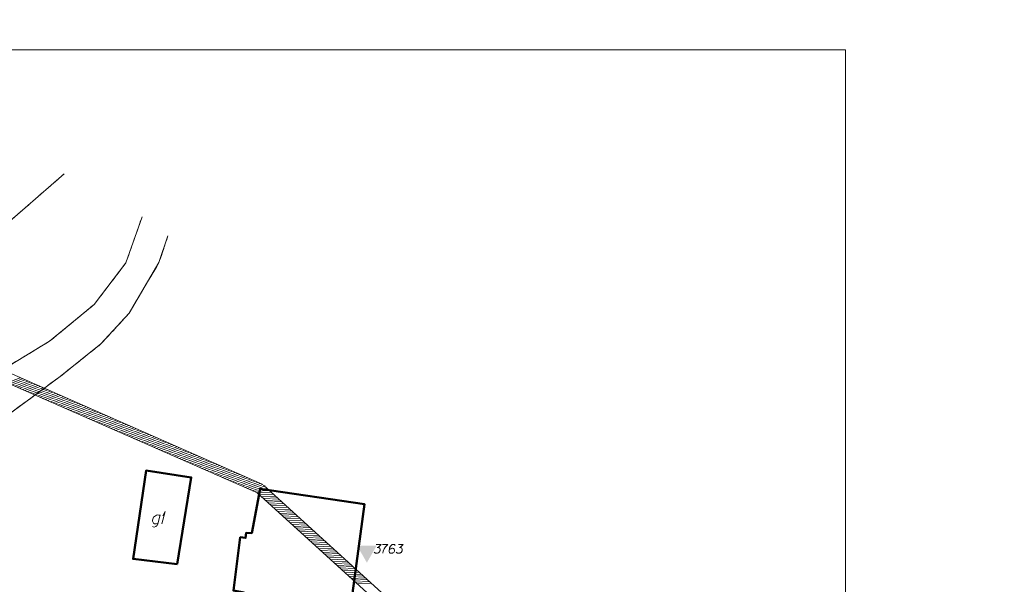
# Model space of a CAD drawing. Header units: metres. Extents: x 5554594 to 5556205, y 5636132 to 5636668.
# Tile 168 of 168: x 5555484 to 5555584, y 5636463 to 5636520. Entities that reach past the tile are written whole.
import ezdxf

# ---------------------------------------------------------------- set-up
doc = ezdxf.new("R2010")
doc.units = ezdxf.units.M
doc.header["$MEASUREMENT"] = 0
doc.header["$XCLIPFRAME"] = 0
doc.linetypes.add('PRZER1-1', pattern=[2, 1, -1])
doc.linetypes.add('PRZER3-1', pattern=[4, 3, -1])
for name, color, linetype, lineweight in [('#RAMKA', 7, 'Continuous', 18), ('#RASTER', 7, 'Continuous', 18), ('#zakres', 7, 'Continuous', 18)]:
    doc.layers.add(name, color=color, linetype=linetype, lineweight=lineweight)
for name, color, linetype, lineweight, true_color in [('GEPPGD', 96, 'Continuous', 18, 0x008000), ('GESBZO', 18, 'Continuous', 50, 0x0a0909), ('GESBZO_O', 18, 'Continuous', 50, 0x0a0909), ('GESDZI', 18, 'Continuous', 18, 0x0a0909), ('GESKKL', 96, 'PRZER3-1', 18, 0x008000), ('GESUZY', 96, 'PRZER1-1', 18, 0x008000), ('GSPWP2', 18, 'Continuous', 18, 0x0a0909), ('GSPWP2_O', 18, 'Continuous', 18, 0x0a0909)]:
    doc.layers.add(name, color=color, linetype=linetype, lineweight=lineweight, true_color=true_color)
picture_1 = doc.add_image_def('image2.tif', size_in_pixel=(18897, 11811))

# ---------------------------------------------------------------- blocks, each defined once
blk = doc.blocks.new('SOWP1')
blk.add_hatch(color=0).paths.add_polyline_path([(0.291034, -0.498631), (-0.577348, -0.001564), (0.291398, 0.498418)])
blk = doc.blocks.new('EPPGN')
blk.add_hatch(color=0).paths.add_polyline_path([(0, -0.09), (-0.027812, -0.085595), (-0.052901, -0.072812), (-0.072812, -0.052901), (-0.085595, -0.027812), (-0.09, 0), (-0.085595, 0.027812), (-0.072812, 0.052901), (-0.052901, 0.072812), (-0.027812, 0.085595), (0, 0.09), (0.027812, 0.085595), (0.052901, 0.072812), (0.072812, 0.052901), (0.085595, 0.027812), (0.09, 0), (0.085595, -0.027812), (0.072812, -0.052901), (0.052901, -0.072812), (0.027812, -0.085595)])
blk = doc.blocks.new('*U133')
at = {"layer": 'GESBZO_O', "color": 7, "linetype": 'ByBlock', "lineweight": 18, "flags": 128}
for points in [[(5555498.053, 5636469.548), (5555497.807, 5636468.642), (5555497.768, 5636468.553), (5555497.729, 5636468.475), (5555497.679, 5636468.426), (5555497.581, 5636468.357), (5555497.433, 5636468.317), (5555497.315, 5636468.347), (5555497.256, 5636468.386)], [(5555497.827, 5636468.711), (5555497.758, 5636468.681), (5555497.67, 5636468.652), (5555497.552, 5636468.642), (5555497.453, 5636468.652), (5555497.374, 5636468.721), (5555497.325, 5636468.78), (5555497.286, 5636468.839), (5555497.266, 5636468.918), (5555497.266, 5636469.026), (5555497.286, 5636469.115), (5555497.315, 5636469.223), (5555497.374, 5636469.311), (5555497.463, 5636469.4), (5555497.552, 5636469.469), (5555497.67, 5636469.528), (5555497.788, 5636469.548), (5555497.926, 5636469.518), (5555498.024, 5636469.439)]]:
    blk.add_lwpolyline(points, dxfattribs=at)
blk = doc.blocks.new('*U134')
at = {"layer": 'GESBZO_O', "color": 7, "linetype": 'ByBlock', "lineweight": 18}
for q in [(5555498.221, 5636468.642), (5555498.309, 5636469.469)]:
    blk.add_line((5555498.555, 5636469.892), q, dxfattribs=at)

msp = doc.modelspace()

# ---------------------------------------------------------------- linework, layer by layer
at = {"layer": '#RAMKA', "color": 7, "linetype": 'Continuous', "lineweight": 18, "flags": 128}
msp.add_lwpolyline([(5555567.543, 5636516.686), (5555567.543, 5636373.686), (5555311.77, 5636373.686), (5555311.77, 5636516.686), (5555567.543, 5636516.686)], close=True, dxfattribs=at)
at = {"layer": '#zakres', "color": 134, "linetype": 'Continuous', "lineweight": 18}
for p, q in [((5555508.367, 5636472.657), (5555461.19, 5636493.424)), ((5555507.964, 5636471.742), (5555460.787, 5636492.509)), ((5555482.527, 5636482.944), (5555483.832, 5636483.452)), ((5555482.783, 5636482.832), (5555484.088, 5636483.339)), ((5555483.039, 5636482.719), (5555484.344, 5636483.226)), ((5555483.296, 5636482.606), (5555484.6, 5636483.113)), ((5555483.552, 5636482.493), (5555484.857, 5636483)), ((5555483.808, 5636482.38), (5555485.113, 5636482.888)), ((5555484.064, 5636482.268), (5555485.369, 5636482.775)), ((5555484.321, 5636482.155), (5555485.626, 5636482.662)), ((5555484.577, 5636482.042), (5555485.882, 5636482.549)), ((5555484.833, 5636481.929), (5555486.138, 5636482.436)), ((5555485.089, 5636481.816), (5555486.394, 5636482.324)), ((5555485.346, 5636481.704), (5555486.651, 5636482.211)), ((5555485.602, 5636481.591), (5555486.907, 5636482.098)), ((5555485.858, 5636481.478), (5555487.163, 5636481.985)), ((5555486.115, 5636481.365), (5555487.419, 5636481.872)), ((5555486.371, 5636481.252), (5555487.676, 5636481.76)), ((5555486.627, 5636481.14), (5555487.932, 5636481.647)), ((5555486.883, 5636481.027), (5555488.188, 5636481.534)), ((5555487.14, 5636480.914), (5555488.444, 5636481.421)), ((5555487.396, 5636480.801), (5555488.701, 5636481.308)), ((5555487.652, 5636480.688), (5555488.957, 5636481.196)), ((5555487.908, 5636480.575), (5555489.213, 5636481.083)), ((5555488.165, 5636480.463), (5555489.47, 5636480.97)), ((5555488.421, 5636480.35), (5555489.726, 5636480.857)), ((5555488.677, 5636480.237), (5555489.982, 5636480.744)), ((5555488.933, 5636480.124), (5555490.238, 5636480.631)), ((5555489.19, 5636480.011), (5555490.495, 5636480.519)), ((5555489.446, 5636479.899), (5555490.751, 5636480.406)), ((5555489.702, 5636479.786), (5555491.007, 5636480.293)), ((5555489.959, 5636479.673), (5555491.263, 5636480.18)), ((5555490.215, 5636479.56), (5555491.52, 5636480.067)), ((5555490.471, 5636479.447), (5555491.776, 5636479.955)), ((5555490.727, 5636479.335), (5555492.032, 5636479.842)), ((5555490.984, 5636479.222), (5555492.289, 5636479.729)), ((5555491.24, 5636479.109), (5555492.545, 5636479.616)), ((5555491.496, 5636478.996), (5555492.801, 5636479.503)), ((5555491.752, 5636478.883), (5555493.057, 5636479.391)), ((5555492.009, 5636478.771), (5555493.314, 5636479.278)), ((5555492.265, 5636478.658), (5555493.57, 5636479.165)), ((5555492.521, 5636478.545), (5555493.826, 5636479.052)), ((5555492.778, 5636478.432), (5555494.082, 5636478.939)), ((5555493.034, 5636478.319), (5555494.339, 5636478.827)), ((5555493.29, 5636478.207), (5555494.595, 5636478.714)), ((5555493.546, 5636478.094), (5555494.851, 5636478.601)), ((5555493.803, 5636477.981), (5555495.108, 5636478.488)), ((5555494.059, 5636477.868), (5555495.364, 5636478.375)), ((5555494.315, 5636477.755), (5555495.62, 5636478.262)), ((5555494.571, 5636477.642), (5555495.876, 5636478.15)), ((5555494.828, 5636477.53), (5555496.133, 5636478.037)), ((5555495.084, 5636477.417), (5555496.389, 5636477.924)), ((5555495.34, 5636477.304), (5555496.645, 5636477.811)), ((5555495.597, 5636477.191), (5555496.901, 5636477.698)), ((5555495.853, 5636477.078), (5555497.158, 5636477.586)), ((5555496.109, 5636476.966), (5555497.414, 5636477.473)), ((5555496.365, 5636476.853), (5555497.67, 5636477.36)), ((5555496.622, 5636476.74), (5555497.926, 5636477.247)), ((5555496.878, 5636476.627), (5555498.183, 5636477.134)), ((5555497.134, 5636476.514), (5555498.439, 5636477.022)), ((5555497.39, 5636476.402), (5555498.695, 5636476.909)), ((5555497.647, 5636476.289), (5555498.952, 5636476.796)), ((5555497.903, 5636476.176), (5555499.208, 5636476.683)), ((5555498.159, 5636476.063), (5555499.464, 5636476.57)), ((5555498.415, 5636475.95), (5555499.72, 5636476.458)), ((5555498.672, 5636475.838), (5555499.977, 5636476.345)), ((5555498.928, 5636475.725), (5555500.233, 5636476.232)), ((5555499.184, 5636475.612), (5555500.489, 5636476.119)), ((5555499.441, 5636475.499), (5555500.745, 5636476.006)), ((5555499.697, 5636475.386), (5555501.002, 5636475.894)), ((5555499.953, 5636475.274), (5555501.258, 5636475.781)), ((5555500.209, 5636475.161), (5555501.514, 5636475.668)), ((5555500.466, 5636475.048), (5555501.771, 5636475.555)), ((5555500.722, 5636474.935), (5555502.027, 5636475.442)), ((5555500.978, 5636474.822), (5555502.283, 5636475.329)), ((5555501.234, 5636474.709), (5555502.539, 5636475.217)), ((5555501.491, 5636474.597), (5555502.796, 5636475.104)), ((5555501.747, 5636474.484), (5555503.052, 5636474.991)), ((5555502.003, 5636474.371), (5555503.308, 5636474.878)), ((5555502.26, 5636474.258), (5555503.564, 5636474.765)), ((5555502.516, 5636474.145), (5555503.821, 5636474.653)), ((5555502.772, 5636474.033), (5555504.077, 5636474.54)), ((5555503.028, 5636473.92), (5555504.333, 5636474.427)), ((5555503.285, 5636473.807), (5555504.59, 5636474.314)), ((5555503.541, 5636473.694), (5555504.846, 5636474.201)), ((5555503.797, 5636473.581), (5555505.102, 5636474.089)), ((5555504.053, 5636473.469), (5555505.358, 5636473.976)), ((5555504.31, 5636473.356), (5555505.615, 5636473.863)), ((5555504.566, 5636473.243), (5555505.871, 5636473.75)), ((5555504.822, 5636473.13), (5555506.127, 5636473.637)), ((5555505.079, 5636473.017), (5555506.383, 5636473.525)), ((5555505.335, 5636472.905), (5555506.64, 5636473.412)), ((5555505.591, 5636472.792), (5555506.896, 5636473.299)), ((5555505.847, 5636472.679), (5555507.152, 5636473.186)), ((5555506.104, 5636472.566), (5555507.408, 5636473.073)), ((5555506.36, 5636472.453), (5555507.665, 5636472.961)), ((5555506.616, 5636472.34), (5555507.921, 5636472.848)), ((5555506.872, 5636472.228), (5555508.177, 5636472.735)), ((5555507.129, 5636472.115), (5555508.434, 5636472.622)), ((5555531.836, 5636451.37), (5555508.502, 5636472.569)), ((5555507.385, 5636472.002), (5555508.69, 5636472.509)), ((5555507.693, 5636471.96), (5555509.091, 5636472.027)), ((5555531.164, 5636450.63), (5555507.829, 5636471.829)), ((5555507.9, 5636471.772), (5555509.299, 5636471.839)), ((5555508.108, 5636471.583), (5555509.506, 5636471.65)), ((5555508.148, 5636472.18), (5555508.884, 5636472.215)), ((5555508.315, 5636471.395), (5555509.713, 5636471.462)), ((5555508.522, 5636471.207), (5555509.92, 5636471.274)), ((5555508.729, 5636471.018), (5555510.128, 5636471.085)), ((5555508.936, 5636470.83), (5555510.335, 5636470.897)), ((5555509.144, 5636470.642), (5555510.542, 5636470.709)), ((5555509.351, 5636470.454), (5555510.749, 5636470.521)), ((5555509.558, 5636470.265), (5555510.957, 5636470.332)), ((5555509.765, 5636470.077), (5555511.164, 5636470.144)), ((5555509.973, 5636469.889), (5555511.371, 5636469.956)), ((5555510.18, 5636469.7), (5555511.578, 5636469.767)), ((5555510.387, 5636469.512), (5555511.786, 5636469.579)), ((5555510.594, 5636469.324), (5555511.993, 5636469.391)), ((5555510.802, 5636469.136), (5555512.2, 5636469.203)), ((5555511.009, 5636468.947), (5555512.407, 5636469.014)), ((5555511.216, 5636468.759), (5555512.615, 5636468.826)), ((5555511.423, 5636468.571), (5555512.822, 5636468.638)), ((5555511.631, 5636468.382), (5555513.029, 5636468.449)), ((5555511.838, 5636468.194), (5555513.236, 5636468.261)), ((5555512.045, 5636468.006), (5555513.444, 5636468.073)), ((5555512.252, 5636467.818), (5555513.651, 5636467.885)), ((5555512.46, 5636467.629), (5555513.858, 5636467.696)), ((5555512.667, 5636467.441), (5555514.065, 5636467.508)), ((5555512.874, 5636467.253), (5555514.273, 5636467.32)), ((5555513.081, 5636467.064), (5555514.48, 5636467.132)), ((5555513.289, 5636466.876), (5555514.687, 5636466.943)), ((5555513.496, 5636466.688), (5555514.894, 5636466.755)), ((5555513.703, 5636466.5), (5555515.102, 5636466.567)), ((5555513.91, 5636466.311), (5555515.309, 5636466.378)), ((5555514.118, 5636466.123), (5555515.516, 5636466.19)), ((5555514.325, 5636465.935), (5555515.723, 5636466.002)), ((5555514.532, 5636465.747), (5555515.93, 5636465.814)), ((5555514.739, 5636465.558), (5555516.138, 5636465.625)), ((5555514.947, 5636465.37), (5555516.345, 5636465.437)), ((5555515.154, 5636465.182), (5555516.552, 5636465.249)), ((5555515.361, 5636464.993), (5555516.759, 5636465.06)), ((5555515.568, 5636464.805), (5555516.967, 5636464.872)), ((5555515.776, 5636464.617), (5555517.174, 5636464.684)), ((5555515.983, 5636464.429), (5555517.381, 5636464.496)), ((5555516.19, 5636464.24), (5555517.588, 5636464.307)), ((5555516.397, 5636464.052), (5555517.796, 5636464.119)), ((5555516.605, 5636463.864), (5555518.003, 5636463.931)), ((5555516.812, 5636463.675), (5555518.21, 5636463.742)), ((5555517.019, 5636463.487), (5555518.417, 5636463.554)), ((5555517.226, 5636463.299), (5555518.625, 5636463.366)), ((5555517.434, 5636463.111), (5555518.832, 5636463.178)), ((5555517.641, 5636462.922), (5555519.039, 5636462.989)), ((5555517.848, 5636462.734), (5555519.246, 5636462.801)), ((5555518.055, 5636462.546), (5555519.454, 5636462.613))]:
    msp.add_line(p, q, dxfattribs=at)
at = {"layer": 'GESBZO', "color": 7, "linetype": 'Continuous', "lineweight": 50, "flags": 128}
for points in [[(5555499.76, 5636464.564), (5555495.287, 5636465.079), (5555496.605, 5636474.045), (5555501.187, 5636473.343), (5555499.76, 5636464.564)], [(5555517.66, 5636448.544), (5555502.669, 5636450.877), (5555503.584, 5636457.421), (5555505.798, 5636457.186), (5555506.534, 5636461.697), (5555505.466, 5636461.874), (5555506.165, 5636467.29), (5555506.699, 5636467.218), (5555506.767, 5636467.74), (5555507.332, 5636467.703), (5555508.166, 5636472.199), (5555518.774, 5636470.637), (5555516.746, 5636455.599), (5555518.657, 5636455.223), (5555517.66, 5636448.544)]]:
    msp.add_lwpolyline(points, close=True, dxfattribs=at)
at = {"layer": 'GESDZI', "color": 96, "linetype": 'Continuous', "lineweight": 18, "flags": 128}
for points in [[(5555496.203, 5636499.774), (5555494.572, 5636495.113), (5555491.335, 5636490.878), (5555486.827, 5636487.153), (5555478.789, 5636482.309), (5555473.727, 5636476.915), (5555472.295, 5636474.764), (5555468.332, 5636465.003), (5555464.253, 5636468.493), (5555460.799, 5636470.534), (5555462.917, 5636480.061), (5555473.767, 5636491.481), (5555488.301, 5636504.114)], [(5555488.301, 5636504.114), (5555473.767, 5636491.481), (5555462.917, 5636480.061), (5555460.799, 5636470.534)], [(5555401.076, 5636390.282), (5555404.073, 5636395.02), (5555409.758, 5636401.08), (5555415.606, 5636406.363), (5555423.635, 5636411.745), (5555430.735, 5636417.459), (5555447.06, 5636429.289), (5555454.524, 5636438.193), (5555464.207, 5636454.062), (5555467.116, 5636460.589), (5555468.332, 5636465.003), (5555472.295, 5636474.764), (5555473.727, 5636476.915), (5555478.789, 5636482.309), (5555486.827, 5636487.153), (5555491.335, 5636490.878), (5555494.572, 5636495.113), (5555496.203, 5636499.774)], [(5555498.831, 5636497.826), (5555497.916, 5636495.121), (5555494.886, 5636489.995), (5555492.02, 5636486.875), (5555487.899, 5636483.58), (5555479.095, 5636477.123), (5555476.226, 5636474.148), (5555473.057, 5636465.855), (5555470.67, 5636460.65), (5555463.042, 5636442.883), (5555458.424, 5636436.43), (5555450.581, 5636426.255), (5555436.482, 5636415.046), (5555422.948, 5636405.301), (5555415.395, 5636399.944), (5555410.221, 5636395.159), (5555404.633, 5636386.632), (5555399.591, 5636376.915), (5555395.485, 5636361.975)], [(5555527.3, 5636407.24), (5555513.2, 5636436.9), (5555501.678, 5636446.425), (5555487.598, 5636456.8), (5555473.057, 5636465.855), (5555476.226, 5636474.148), (5555479.095, 5636477.123), (5555487.899, 5636483.58), (5555492.02, 5636486.875), (5555494.886, 5636489.995), (5555497.916, 5636495.121), (5555498.831, 5636497.826)]]:
    msp.add_lwpolyline(points, dxfattribs=at)
at = {"layer": 'GESKKL', "color": 96, "linetype": 'PRZER3-1', "lineweight": 18, "ltscale": 0.5, "true_color": 0x008000}
msp.add_lwpolyline([(5555487.598, 5636456.8), (5555473.057, 5636465.855), (5555476.226, 5636474.148), (5555479.095, 5636477.123), (5555487.899, 5636483.58), (5555492.02, 5636486.875), (5555494.886, 5636489.995), (5555497.916, 5636495.121), (5555498.831, 5636497.826)], dxfattribs=at)
at = {"layer": 'GESUZY', "color": 96, "linetype": 'PRZER1-1', "lineweight": 18, "ltscale": 0.5, "true_color": 0x008000}
for points in [[(5555460.799, 5636470.534), (5555462.917, 5636480.061), (5555473.767, 5636491.481), (5555488.301, 5636504.114)], [(5555462.917, 5636480.061), (5555473.767, 5636491.481), (5555488.301, 5636504.114)], [(5555388.979, 5636354.029), (5555392.657, 5636365.659), (5555395.519, 5636378.339), (5555401.076, 5636390.282), (5555404.073, 5636395.02), (5555409.758, 5636401.08), (5555415.606, 5636406.363), (5555423.635, 5636411.745), (5555430.735, 5636417.459), (5555447.06, 5636429.289), (5555454.524, 5636438.193), (5555464.207, 5636454.062), (5555467.116, 5636460.589), (5555468.332, 5636465.003), (5555472.295, 5636474.764), (5555473.727, 5636476.915), (5555478.789, 5636482.309), (5555486.827, 5636487.153), (5555491.335, 5636490.878), (5555494.572, 5636495.113), (5555496.203, 5636499.774)], [(5555496.203, 5636499.774), (5555494.572, 5636495.113), (5555491.335, 5636490.878), (5555486.827, 5636487.153), (5555478.789, 5636482.309), (5555473.727, 5636476.915), (5555472.295, 5636474.764), (5555468.332, 5636465.003), (5555464.253, 5636468.493), (5555460.799, 5636470.534), (5555462.917, 5636480.061)], [(5555498.831, 5636497.826), (5555497.916, 5636495.121), (5555494.886, 5636489.995), (5555492.02, 5636486.875), (5555487.899, 5636483.58), (5555479.095, 5636477.123), (5555476.226, 5636474.148), (5555473.057, 5636465.855), (5555470.67, 5636460.65), (5555463.042, 5636442.883), (5555458.424, 5636436.43), (5555450.581, 5636426.255), (5555436.482, 5636415.046), (5555422.948, 5636405.301), (5555415.395, 5636399.944), (5555410.221, 5636395.159), (5555404.633, 5636386.632), (5555399.591, 5636376.915), (5555395.485, 5636361.975)], [(5555487.598, 5636456.8), (5555473.057, 5636465.855), (5555476.226, 5636474.148), (5555479.095, 5636477.123), (5555487.899, 5636483.58), (5555492.02, 5636486.875), (5555494.886, 5636489.995), (5555497.916, 5636495.121), (5555498.831, 5636497.826)]]:
    msp.add_lwpolyline(points, dxfattribs=at)
at = {"layer": 'GSPWP2_O', "color": 7, "linetype": 'Continuous', "lineweight": 18, "flags": 128}
for points in [[(5555519.956, 5636466.56), (5555520.452, 5636466.56), (5555520.218, 5636466.319), (5555520.062, 5636466.241), (5555520.189, 5636466.241), (5555520.218, 5636466.234), (5555520.232, 5636466.227), (5555520.246, 5636466.22), (5555520.26, 5636466.213), (5555520.289, 5636466.192), (5555520.303, 5636466.17), (5555520.317, 5636466.149), (5555520.324, 5636466.128), (5555520.338, 5636466.078), (5555520.345, 5636466.036), (5555520.345, 5636466.014), (5555520.345, 5636465.986), (5555520.338, 5636465.943), (5555520.331, 5636465.915), (5555520.324, 5636465.887), (5555520.317, 5636465.866), (5555520.31, 5636465.851), (5555520.303, 5636465.837), (5555520.296, 5636465.823), (5555520.282, 5636465.802), (5555520.26, 5636465.773), (5555520.239, 5636465.752), (5555520.225, 5636465.738), (5555520.204, 5636465.724), (5555520.182, 5636465.71), (5555520.154, 5636465.695), (5555520.14, 5636465.688), (5555520.09, 5636465.674), (5555520.048, 5636465.667), (5555520.019, 5636465.66), (5555519.97, 5636465.66), (5555519.913, 5636465.667), (5555519.892, 5636465.674), (5555519.871, 5636465.681), (5555519.849, 5636465.688), (5555519.828, 5636465.703), (5555519.807, 5636465.717), (5555519.771, 5636465.745), (5555519.75, 5636465.773)], [(5555520.572, 5636466.56), (5555521.139, 5636466.56), (5555521.104, 5636466.525), (5555520.898, 5636466.305), (5555520.756, 5636466.106), (5555520.671, 5636465.873), (5555520.615, 5636465.66)], [(5555521.869, 5636466.461), (5555521.812, 5636466.539), (5555521.748, 5636466.56), (5555521.649, 5636466.56), (5555521.578, 5636466.532), (5555521.536, 5636466.517), (5555521.5, 5636466.496), (5555521.387, 5636466.369), (5555521.309, 5636466.199), (5555521.288, 5636466.106), (5555521.259, 5636465.901), (5555521.259, 5636465.795), (5555521.288, 5636465.752), (5555521.344, 5636465.695), (5555521.366, 5636465.681), (5555521.437, 5636465.66), (5555521.529, 5636465.66), (5555521.599, 5636465.674), (5555521.649, 5636465.688), (5555521.72, 5636465.745), (5555521.791, 5636465.858), (5555521.812, 5636465.929), (5555521.812, 5636465.986), (5555521.777, 5636466.078), (5555521.748, 5636466.114), (5555521.699, 5636466.142), (5555521.614, 5636466.163), (5555521.55, 5636466.163), (5555521.472, 5636466.142), (5555521.422, 5636466.121), (5555521.337, 5636466.064), (5555521.295, 5636466.028), (5555521.273, 5636466.007)], [(5555522.195, 5636466.56), (5555522.691, 5636466.56), (5555522.457, 5636466.319), (5555522.301, 5636466.241), (5555522.428, 5636466.241), (5555522.457, 5636466.234), (5555522.471, 5636466.227), (5555522.485, 5636466.22), (5555522.499, 5636466.213), (5555522.528, 5636466.192), (5555522.542, 5636466.17), (5555522.556, 5636466.149), (5555522.563, 5636466.128), (5555522.577, 5636466.078), (5555522.584, 5636466.036), (5555522.584, 5636466.014), (5555522.584, 5636465.986), (5555522.577, 5636465.943), (5555522.57, 5636465.915), (5555522.563, 5636465.887), (5555522.556, 5636465.866), (5555522.549, 5636465.851), (5555522.542, 5636465.837), (5555522.535, 5636465.823), (5555522.521, 5636465.802), (5555522.499, 5636465.773), (5555522.478, 5636465.752), (5555522.464, 5636465.738), (5555522.443, 5636465.724), (5555522.421, 5636465.71), (5555522.393, 5636465.695), (5555522.379, 5636465.688), (5555522.329, 5636465.674), (5555522.287, 5636465.667), (5555522.258, 5636465.66), (5555522.209, 5636465.66), (5555522.152, 5636465.667), (5555522.131, 5636465.674), (5555522.11, 5636465.681), (5555522.088, 5636465.688), (5555522.067, 5636465.703), (5555522.046, 5636465.717), (5555522.01, 5636465.745), (5555521.989, 5636465.773)]]:
    msp.add_lwpolyline(points, dxfattribs=at)

# ---------------------------------------------------------------- block references
at = {"layer": 'GEPPGD', "color": 96, "lineweight": 18, "true_color": 0x008000, "xscale": 0.5, "yscale": 0.5, "zscale": 0.5, "rotation": 90}
for p in [(5555494.572, 5636495.113), (5555497.916, 5636495.121), (5555491.335, 5636490.878), (5555494.886, 5636489.995), (5555486.827, 5636487.153), (5555492.02, 5636486.875), (5555487.899, 5636483.58)]:
    msp.add_blockref('EPPGN', p, dxfattribs=at)
at = {"layer": 'GESBZO_O', "color": 7, "linetype": 'Continuous', "lineweight": 18}
for name in ['*U134', '*U133']:
    msp.add_blockref(name, (0, 0), dxfattribs=at)
at = {"layer": 'GSPWP2', "color": 7, "lineweight": 18, "xscale": 2, "yscale": 2, "zscale": 2, "rotation": 90}
msp.add_blockref('SOWP1', (5555519, 5636465.86), dxfattribs=at)

# ---------------------------------------------------------------- pictures from other files: only their frames are drawn
at = {"layer": '#RASTER', "color": 252, "linetype": 'Continuous', "lineweight": 18}
image = msp.add_image(picture_1, insert=(5555393.385, 5636149.865), size_in_units=(811.151, 518.084), dxfattribs=at)
image.set_boundary_path([(-0.5, -0.5), (-0.5, 11810.5), (18896.5, 11810.5), (18896.5, -0.5), (-0.5, -0.5)])
image.dxf.flags = 15

doc.saveas('drawing.dxf')
